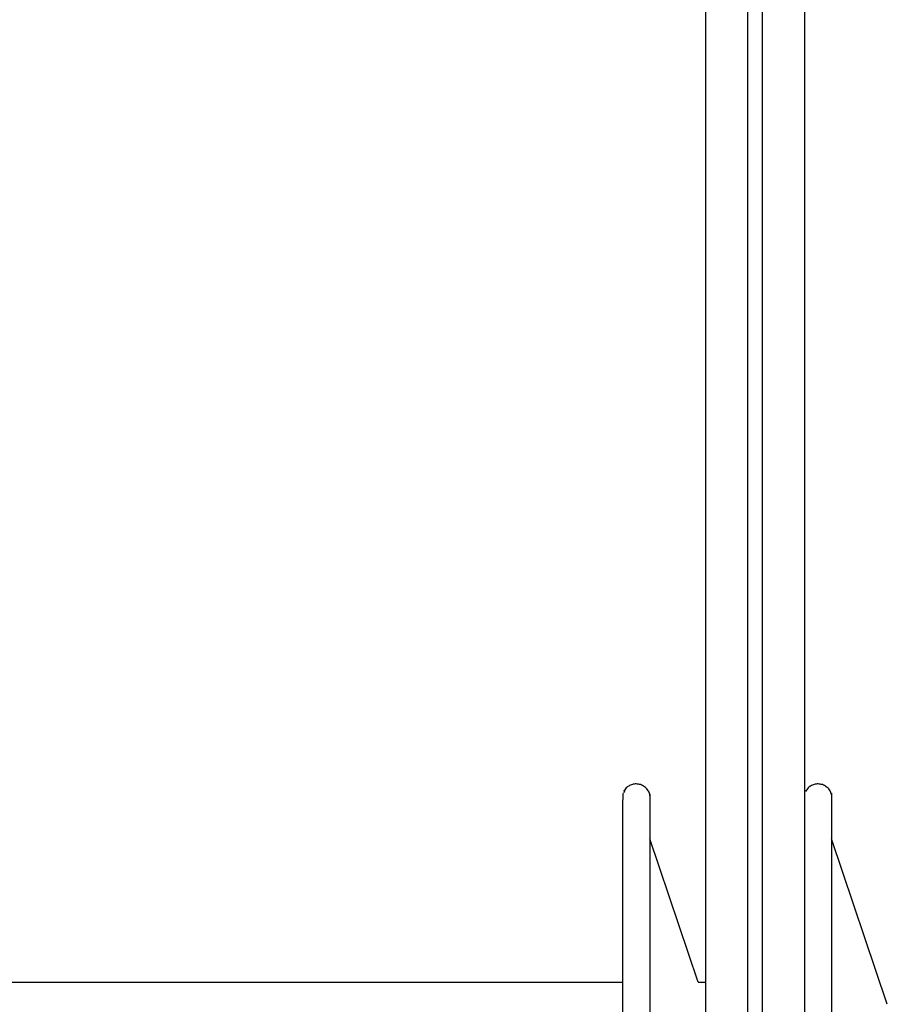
# Paper-space layout '_Inferior' of a CAD drawing. Header units: inches. Extents: x -0.35 to 3.7, y -5.2 to 4.13.
# Tile 5 of 6: x 1.67 to 2.88, y 0.32 to 1.69. Entities that reach past the tile are written whole.
import ezdxf

# ---------------------------------------------------------------- set-up
doc = ezdxf.new("R2010")
doc.units = ezdxf.units.IN
doc.header["$MEASUREMENT"] = 0

psp = doc.layouts.new('_Inferior')

# ---------------------------------------------------------------- linework, layer by layer
at = {"color": 7, "linetype": 'Continuous', "lineweight": 25}
for p, q in [((2.5147, 0.6167), (2.514, 0.6131)), ((2.6168, 0.3494), (2.5496, 0.5488)), ((2.8799, 0.3189), (2.8025, 0.5488)), ((0.7685, 0.3494), (2.512, 0.3494)), ((2.6168, 0.3494), (2.627, 0.3494))]:
    psp.add_line(p, q, dxfattribs=at)
for points, knots in [([(2.6861, -4.931), (2.6861, -4.8955), (2.6861, -4.8224), (2.6861, -4.6843), (2.6861, -4.5174), (2.6861, -4.3163), (2.6861, -4.0779), (2.6861, -3.799), (2.6861, -3.477), (2.6861, -3.1536), (2.6861, -2.8419), (2.6861, -2.5527), (2.6861, -2.2445), (2.6861, -1.9186), (2.6861, -1.5767), (2.6861, -1.2208), (2.6861, -0.8536), (2.6861, -0.4783), (2.6861, -0.0983), (2.6861, 0.2827), (2.6861, 0.6607), (2.6861, 1.0317), (2.6861, 1.3919), (2.6861, 1.7375), (2.6861, 2.0653), (2.6861, 2.3723), (2.6861, 2.6564), (2.6861, 2.9156), (2.6861, 3.1488), (2.6861, 3.3554), (2.6861, 3.5354), (2.6861, 3.689), (2.6861, 3.8173), (2.6861, 3.9375), (2.6861, 4.0383), (2.6861, 4.1038), (2.6861, 4.131), (2.6861, 4.1266), (2.6861, 4.1257)], [0, 0, 0, 0, 0.023042, 0.047566, 0.073656, 0.10139, 0.130836, 0.162049, 0.195062, 0.229884, 0.254096, 0.279084, 0.304822, 0.331273, 0.358394, 0.386127, 0.414409, 0.443165, 0.472311, 0.501758, 0.531408, 0.56116, 0.590913, 0.620562, 0.650009, 0.679155, 0.707911, 0.736193, 0.763927, 0.791047, 0.817498, 0.843236, 0.868224, 0.892437, 0.927258, 0.960271, 0.991484, 1, 1, 1, 1]), ([(2.7058, 4.1257), (2.7058, 4.1266), (2.7058, 4.131), (2.7058, 4.1038), (2.7058, 4.0383), (2.7058, 3.9375), (2.7058, 3.8173), (2.7058, 3.689), (2.7058, 3.5354), (2.7058, 3.3554), (2.7058, 3.1488), (2.7058, 2.9156), (2.7058, 2.6564), (2.7058, 2.3723), (2.7058, 2.0653), (2.7058, 1.7375), (2.7058, 1.3919), (2.7058, 1.0317), (2.7058, 0.6607), (2.7058, 0.2827), (2.7058, -0.0983), (2.7058, -0.4783), (2.7058, -0.8536), (2.7058, -1.2208), (2.7058, -1.5767), (2.7058, -1.9186), (2.7058, -2.2445), (2.7058, -2.5527), (2.7058, -2.8419), (2.7058, -3.1536), (2.7058, -3.477), (2.7058, -3.799), (2.7058, -4.0779), (2.7058, -4.3163), (2.7058, -4.5174), (2.7058, -4.6843), (2.7058, -4.8224), (2.7058, -4.8955), (2.7058, -4.931)], [0, 0, 0, 0, 0.008516, 0.039729, 0.072742, 0.107563, 0.131776, 0.156764, 0.182502, 0.208953, 0.236073, 0.263807, 0.292089, 0.320845, 0.349991, 0.379438, 0.409087, 0.43884, 0.468593, 0.498242, 0.527689, 0.556835, 0.585591, 0.613873, 0.641607, 0.668727, 0.695178, 0.720916, 0.745904, 0.770116, 0.804938, 0.837951, 0.869164, 0.89861, 0.926344, 0.952434, 0.976958, 1, 1, 1, 1]), ([(2.627, 4.0667), (2.627, 4.0676), (2.627, 4.0719), (2.627, 4.0451), (2.627, 3.9804), (2.627, 3.8809), (2.627, 3.7622), (2.627, 3.6356), (2.627, 3.4838), (2.627, 3.3061), (2.627, 3.1021), (2.627, 2.8719), (2.627, 2.616), (2.627, 2.3355), (2.627, 2.0323), (2.627, 1.7087), (2.627, 1.3674), (2.627, 1.0118), (2.627, 0.6455), (2.627, 0.2723), (2.627, -0.1038), (2.627, -0.479), (2.627, -0.8496), (2.627, -1.2121), (2.627, -1.5635), (2.627, -1.9011), (2.627, -2.2229), (2.627, -2.5272), (2.627, -2.8127), (2.627, -3.1205), (2.627, -3.4398), (2.627, -3.7577), (2.627, -4.0331), (2.627, -4.2684), (2.627, -4.467), (2.627, -4.6318), (2.627, -4.7681), (2.627, -4.8404), (2.627, -4.8754)], [0, 0, 0, 0, 0.008515, 0.039728, 0.072742, 0.107563, 0.131775, 0.156763, 0.182501, 0.208952, 0.236073, 0.263806, 0.292088, 0.320844, 0.349991, 0.379437, 0.409087, 0.438839, 0.468592, 0.498242, 0.527688, 0.556835, 0.58559, 0.613872, 0.641606, 0.668726, 0.695178, 0.720916, 0.745904, 0.770116, 0.804937, 0.837951, 0.869164, 0.89861, 0.926344, 0.952434, 0.976958, 1, 1, 1, 1]), ([(2.7648, 4.0667), (2.7648, 4.0676), (2.7648, 4.0719), (2.7648, 4.0451), (2.7648, 3.9804), (2.7648, 3.8809), (2.7648, 3.7622), (2.7648, 3.6356), (2.7648, 3.4838), (2.7648, 3.3061), (2.7648, 3.1021), (2.7648, 2.8719), (2.7648, 2.616), (2.7648, 2.3355), (2.7648, 2.0323), (2.7648, 1.7087), (2.7648, 1.3674), (2.7648, 1.0118), (2.7648, 0.6455), (2.7648, 0.2723), (2.7648, -0.1038), (2.7648, -0.479), (2.7648, -0.8496), (2.7648, -1.2121), (2.7648, -1.5635), (2.7648, -1.9011), (2.7648, -2.2229), (2.7648, -2.5272), (2.7648, -2.8127), (2.7648, -3.1205), (2.7648, -3.4398), (2.7648, -3.7577), (2.7648, -4.0331), (2.7648, -4.2684), (2.7648, -4.467), (2.7648, -4.6318), (2.7648, -4.7681), (2.7648, -4.8404), (2.7648, -4.8754)], [0, 0, 0, 0, 0.008515, 0.039728, 0.072742, 0.107563, 0.131775, 0.156763, 0.182501, 0.208952, 0.236073, 0.263806, 0.292088, 0.320844, 0.349991, 0.379437, 0.409087, 0.438839, 0.468592, 0.498242, 0.527688, 0.556835, 0.58559, 0.613872, 0.641606, 0.668726, 0.695178, 0.720916, 0.745904, 0.770116, 0.804937, 0.837951, 0.869164, 0.89861, 0.926344, 0.952434, 0.976958, 1, 1, 1, 1]), ([(2.5496, 0.6104), (2.549, 0.6122), (2.5477, 0.6159), (2.5436, 0.6205), (2.5383, 0.6238), (2.5324, 0.6252), (2.5267, 0.6249), (2.5214, 0.623), (2.5165, 0.6196), (2.5143, 0.6162), (2.5132, 0.6145)], [0, 0, 0, 0, 0.120755, 0.249944, 0.382144, 0.511119, 0.631505, 0.745585, 0.869303, 1, 1, 1, 1]), ([(2.8025, 0.6104), (2.8019, 0.6122), (2.8005, 0.6159), (2.7965, 0.6205), (2.7912, 0.6238), (2.7853, 0.6252), (2.7795, 0.6249), (2.7742, 0.623), (2.7694, 0.6196), (2.7672, 0.6162), (2.7661, 0.6145)], [0, 0, 0, 0, 0.120714, 0.249939, 0.382203, 0.511211, 0.631551, 0.745523, 0.869236, 1, 1, 1, 1]), ([(2.8025, 0.6099), (2.8025, 0.6101), (2.8025, 0.6173), (2.8025, 0.5912), (2.8025, 0.5285), (2.8025, 0.4197), (2.8025, 0.2756), (2.8025, 0.0999), (2.8025, -0.1002), (2.8025, -0.3171), (2.8025, -0.5424), (2.8025, -0.7674), (2.8025, -0.9836), (2.8025, -1.1826), (2.8025, -1.3569), (2.8025, -1.4989), (2.8025, -1.607), (2.8025, -1.6439), (2.8025, -1.6624)], [0, 0, 0, 0, 0.0015839, 0.068145, 0.1347061, 0.2012671, 0.2678282, 0.3343893, 0.4009503, 0.4675114, 0.5340725, 0.6006336, 0.6671946, 0.7337557, 0.8003168, 0.8668779, 0.9334389, 1, 1, 1, 1]), ([(2.5124, 0.6125), (2.5122, 0.6106), (2.512, 0.6085), (2.5118, 0.5983), (2.5118, 0.5974)], [0, 0, 0, 0, 0.911043, 1, 1, 1, 1]), ([(2.5496, 0.6083), (2.5496, 0.609), (2.5496, 0.6161), (2.5496, 0.5878), (2.5496, 0.5211), (2.5496, 0.4093), (2.5496, 0.2624), (2.5496, 0.0844), (2.5496, -0.1173), (2.5496, -0.3352), (2.5496, -0.5607), (2.5496, -0.7855), (2.5496, -1.0001), (2.5496, -1.1992), (2.5496, -1.3092), (2.5496, -1.3643)], [0, 0, 0, 0, 0.008967, 0.091553, 0.174139, 0.256725, 0.339311, 0.421897, 0.504483, 0.58707, 0.669656, 0.752242, 0.834828, 0.917414, 1, 1, 1, 1]), ([(2.512, -1.3561), (2.512, -1.2007), (2.512, -1.0006), (2.512, -0.5621), (2.512, -0.3334), (2.512, 0.0851), (2.512, 0.2655), (2.512, 0.5228), (2.512, 0.594), (2.512, 0.5988)], [0, 0, 0, 0, 0.25, 0.25, 0.5, 0.5, 0.75, 0.75, 1, 1, 1, 1])]:
    psp.add_open_spline(points, degree=3, knots=knots, dxfattribs=at)

doc.saveas('drawing.dxf')
